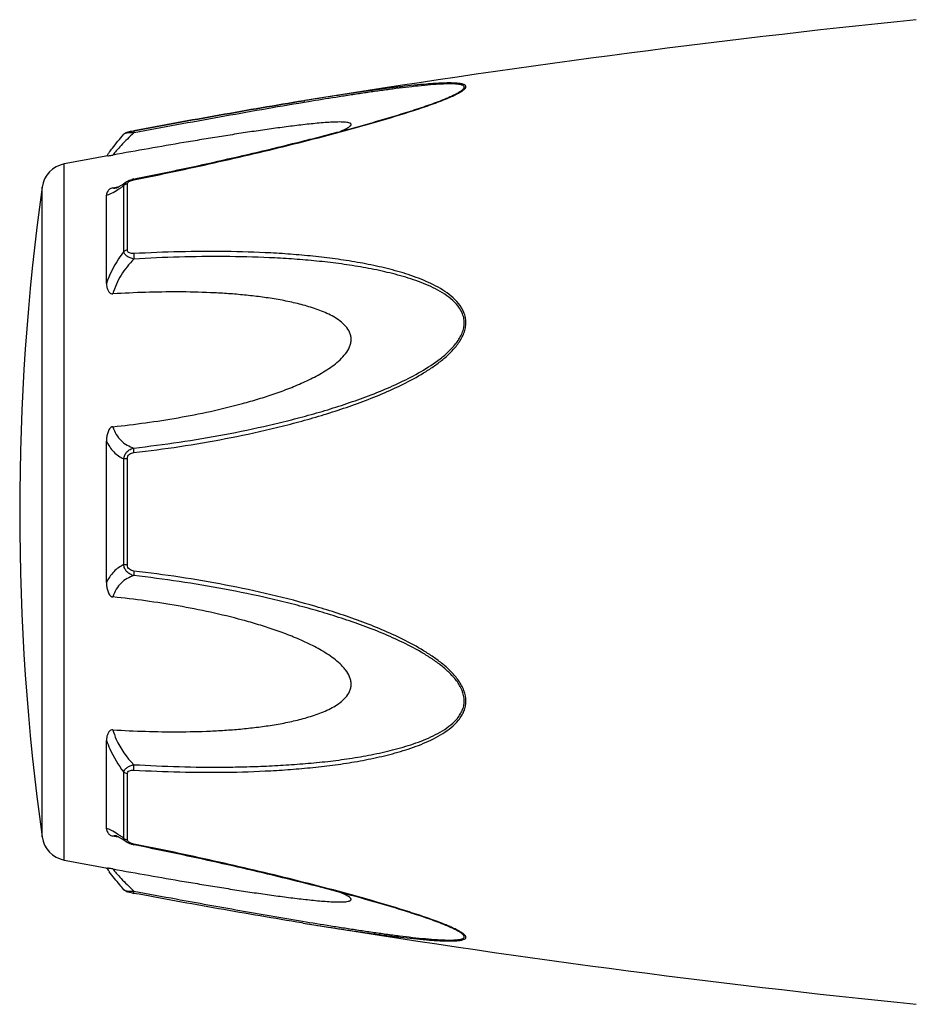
# Model space of a CAD drawing. Header units: millimetres. Extents: x 60394 to 199354, y 20895 to 166073.
# Tile 98 of 256: x 92542 to 92585, y 21633 to 21679. Entities that reach past the tile are written whole.
import ezdxf

# ---------------------------------------------------------------- set-up
doc = ezdxf.new("R2010")
doc.units = ezdxf.units.MM

msp = doc.modelspace()

# ---------------------------------------------------------------- linework, layer by layer
at = {"color": 0, "linetype": 'Continuous'}
for p, q in [((92555.7, 21675.516), (92555.671, 21675.511)), ((92555.671, 21675.511), (92555.7, 21675.516)), ((92555.895, 21675.465), (92555.685, 21675.43)), ((92555.719, 21675.519), (92555.7, 21675.516)), ((92562.429, 21675.629), (92562.432, 21675.63)), ((92547.138, 21673.922), (92547.138, 21673.922)), ((92547.597, 21674.09), (92547.614, 21674.093)), ((92547.634, 21673.992), (92547.616, 21673.989)), ((92544.316, 21639.507), (92544.316, 21672.516)), ((92547.25, 21671.662), (92547.258, 21671.667)), ((92547.258, 21671.667), (92547.259, 21671.668)), ((92547.31, 21668.434), (92547.31, 21671.576)), ((92547.61, 21671.802), (92547.785, 21671.837)), ((92543.267, 21640.606), (92543.267, 21671.417)), ((92546.624, 21671.386), (92546.773, 21671.414)), ((92546.773, 21671.414), (92546.903, 21671.439)), ((92546.784, 21671.379), (92546.785, 21671.379)), ((92547.132, 21668.363), (92547.132, 21671.486)), ((92546.316, 21666.852), (92546.316, 21671.036)), ((92546.316, 21652.664), (92546.316, 21659.376)), ((92547.132, 21653.515), (92547.132, 21658.527)), ((92547.31, 21653.501), (92547.31, 21658.541)), ((92546.316, 21640.996), (92546.316, 21645.184)), ((92547.132, 21640.547), (92547.132, 21643.674)), ((92547.31, 21640.457), (92547.31, 21643.603)), ((92546.779, 21640.616), (92546.624, 21640.645)), ((92546.906, 21640.592), (92546.779, 21640.616)), ((92546.786, 21640.653), (92546.786, 21640.653)), ((92547.259, 21640.365), (92547.25, 21640.371)), ((92547.259, 21640.365), (92547.258, 21640.365)), ((92547.801, 21640.192), (92547.609, 21640.23)), ((92555.643, 21636.517), (92555.596, 21636.524)), ((92562.408, 21636.41), (92562.407, 21636.41))]:
    msp.add_line(p, q, dxfattribs=at)
for centre, radius, start, end in [((92635.79, 21181.972), 500, 95.86353, 99.2151), ((92557.996, 21686.362), 11.634, 291.7214, 292.5819), ((92558.971, 21684.01), 9.088, 292.5987, 293.6391), ((92553.524, 21667.827), 8.803, 144.3884, 144.9605), ((92554.578, 21667.072), 10.1, 143.5801, 144.3916), ((92544.554, 21671.238), 1.3, 100.5629, 172.094), ((92635.79, 21181.972), 499, 100.32224, 100.56288), ((92547.886, 21670.407), 1.423, 101.209, 104.7713), ((92654.202, 21656.012), 112, 172.09404, 187.90596), ((92546.677, 21671.932), 0.564, 280.0673, 280.9293), ((92543.53, 21676.451), 6.132, 302.8759, 303.8307), ((92543.277, 21635.177), 6.609, 55.991, 57.3511), ((92544.554, 21640.785), 1.3, 187.906, 259.4371), ((92541.484, 21632.532), 9.805, 54.8309, 55.9509), ((92547.395, 21640.457), 0.085, 180.0437, 189.0843), ((92547.908, 21641.728), 1.527, 257.9795, 258.733), ((92635.79, 22130.051), 499, 259.43712, 259.67709), ((92553.21, 21643.967), 8.414, 214.9878, 215.2793), ((92554.49, 21644.88), 9.986, 215.3091, 216.3792), ((92549.089, 21645.923), 8.129, 259.0591, 259.5501), ((92635.79, 22130.051), 500, 260.77609, 264.13647), ((92557.935, 21625.526), 11.789, 67.6569, 68.2206), ((92558.896, 21627.847), 9.277, 66.4168, 67.6933)]:
    msp.add_arc(centre, radius, start, end, dxfattribs=at)
for points, knots in [([(92562.616, 21675.685), (92562.694, 21675.719), (92562.84, 21675.786), (92563.041, 21675.89), (92563.184, 21675.977), (92563.273, 21676.047), (92563.328, 21676.101), (92563.366, 21676.165), (92563.347, 21676.223), (92563.313, 21676.255), (92563.264, 21676.281), (92563.201, 21676.302), (92563.125, 21676.32), (92563.002, 21676.339), (92562.826, 21676.352), (92562.595, 21676.357), (92562.342, 21676.353), (92562.073, 21676.342), (92561.793, 21676.325), (92561.402, 21676.295), (92560.899, 21676.248), (92560.282, 21676.18), (92559.652, 21676.102), (92559.011, 21676.017), (92558.362, 21675.926), (92557.708, 21675.83), (92556.826, 21675.696), (92556.163, 21675.591), (92555.719, 21675.519)], [0, 0, 0, 0, 0.02948, 0.055907, 0.078214, 0.087353, 0.094931, 0.105555, 0.109954, 0.115017, 0.121315, 0.129009, 0.138057, 0.148338, 0.172058, 0.199047, 0.228459, 0.259634, 0.292171, 0.325754, 0.395293, 0.467136, 0.540634, 0.615369, 0.691049, 0.767475, 0.844512, 1, 1, 1, 1]), ([(92562.432, 21675.63), (92562.513, 21675.664), (92562.667, 21675.731), (92562.882, 21675.834), (92563.04, 21675.921), (92563.145, 21675.991), (92563.205, 21676.038), (92563.249, 21676.084), (92563.277, 21676.127), (92563.282, 21676.171), (92563.261, 21676.208), (92563.222, 21676.236), (92563.167, 21676.259), (92563.099, 21676.278), (92562.984, 21676.298), (92562.817, 21676.311), (92562.594, 21676.315), (92562.348, 21676.31), (92561.992, 21676.292), (92561.523, 21676.256), (92560.941, 21676.197), (92560.34, 21676.127), (92559.725, 21676.048), (92559.1, 21675.962), (92558.468, 21675.87), (92557.83, 21675.774), (92556.972, 21675.64), (92556.326, 21675.536), (92555.895, 21675.465)], [0, 0, 0, 0, 0.03089, 0.059177, 0.083881, 0.094457, 0.103528, 0.11093, 0.116684, 0.121223, 0.125685, 0.131127, 0.137993, 0.146338, 0.156051, 0.17896, 0.205464, 0.234539, 0.265468, 0.331155, 0.400252, 0.471609, 0.544574, 0.618731, 0.693793, 0.769568, 0.845928, 1, 1, 1, 1]), ([(92547.614, 21674.093), (92548.962, 21674.342), (92551.646, 21674.831), (92554.333, 21675.294), (92555.671, 21675.511)], [0, 0, 0, 0, 0.502936, 1, 1, 1, 1]), ([(92547.615, 21671.765), (92548.889, 21672.019), (92550.794, 21672.421), (92553.32, 21673.003), (92555.2, 21673.459), (92556.755, 21673.856), (92557.985, 21674.189), (92559.19, 21674.527), (92560.368, 21674.878), (92561.501, 21675.253), (92562.042, 21675.45), (92562.302, 21675.554)], [0, 0, 0, 0, 0.256646, 0.384673, 0.512244, 0.638988, 0.701822, 0.764153, 0.886175, 0.944757, 1, 1, 1, 1]), ([(92555.671, 21675.511), (92554.334, 21675.294), (92551.647, 21674.831), (92548.964, 21674.342), (92547.615, 21674.093)], [0, 0, 0, 0, 0.496975, 1, 1, 1, 1]), ([(92555.685, 21675.43), (92554.348, 21675.207), (92551.663, 21674.736), (92548.982, 21674.243), (92547.634, 21673.992)], [0, 0, 0, 0, 0.497132, 1, 1, 1, 1]), ([(92547.785, 21671.837), (92549.059, 21672.092), (92550.965, 21672.494), (92553.491, 21673.077), (92555.061, 21673.457), (92556.309, 21673.771), (92557.237, 21674.014), (92558.157, 21674.263), (92559.065, 21674.518), (92559.958, 21674.781), (92560.826, 21675.051), (92561.651, 21675.328), (92562.181, 21675.525), (92562.432, 21675.63)], [0, 0, 0, 0, 0.25737, 0.385747, 0.513657, 0.577329, 0.64069, 0.703648, 0.766063, 0.827658, 0.887975, 0.946116, 1, 1, 1, 1]), ([(92557.416, 21674.063), (92557.465, 21674.084), (92557.558, 21674.125), (92557.686, 21674.187), (92557.793, 21674.249), (92557.863, 21674.3), (92557.9, 21674.341), (92557.915, 21674.368), (92557.917, 21674.395), (92557.906, 21674.419), (92557.884, 21674.438), (92557.837, 21674.461), (92557.758, 21674.481), (92557.644, 21674.496), (92557.456, 21674.507), (92557.192, 21674.504), (92556.852, 21674.488), (92556.49, 21674.461), (92556.114, 21674.426), (92555.729, 21674.385), (92555.336, 21674.339), (92554.939, 21674.289), (92554.537, 21674.236), (92553.995, 21674.162), (92553.313, 21674.063), (92552.489, 21673.937), (92551.659, 21673.806), (92550.826, 21673.67), (92549.709, 21673.483), (92548.307, 21673.24), (92547.186, 21673.04), (92546.624, 21672.939)], [0, 0, 0, 0, 0.013224, 0.025246, 0.035584, 0.043707, 0.046793, 0.049242, 0.051265, 0.053246, 0.055591, 0.058505, 0.066098, 0.075763, 0.087038, 0.112872, 0.141444, 0.171707, 0.203125, 0.235343, 0.268137, 0.301392, 0.33501, 0.368911, 0.437385, 0.506544, 0.576211, 0.646269, 0.71663, 0.85801, 1, 1, 1, 1]), ([(92546.451, 21673.068), (92546.499, 21673.133), (92546.719, 21673.425), (92546.951, 21673.707), (92547.137, 21673.921)], [0, 0, 0, 0, 0.221481, 1, 1, 1, 1]), ([(92547.616, 21673.989), (92547.407, 21673.797), (92547.123, 21673.517), (92546.8, 21673.159), (92546.674, 21673.006), (92546.624, 21672.939)], [0, 0, 0, 0, 0.588807, 0.825815, 1, 1, 1, 1]), ([(92547.138, 21673.921), (92547.167, 21673.955), (92547.233, 21674.003), (92547.348, 21674.039), (92547.467, 21674.065), (92547.552, 21674.082), (92547.597, 21674.09)], [0, 0, 0, 0, 0.265729, 0.479644, 0.722816, 1, 1, 1, 1]), ([(92547.616, 21673.989), (92547.561, 21673.991), (92547.456, 21673.991), (92547.316, 21673.982), (92547.218, 21673.964), (92547.163, 21673.942), (92547.144, 21673.929), (92547.138, 21673.921)], [0, 0, 0, 0, 0.33971, 0.636245, 0.862204, 0.94183, 1, 1, 1, 1]), ([(92547.614, 21674.093), (92547.611, 21674.093), (92547.61, 21674.08), (92547.609, 21674.062), (92547.612, 21674.028), (92547.614, 21674.003), (92547.616, 21673.989)], [0, 0, 0, 0, 0.078563, 0.274425, 0.586251, 1, 1, 1, 1]), ([(92546.377, 21672.896), (92546.389, 21672.898), (92546.472, 21672.913), (92546.554, 21672.926), (92546.624, 21672.939)], [0, 0, 0, 0, 0.14802, 1, 1, 1, 1]), ([(92546.917, 21671.447), (92546.941, 21671.461), (92547.055, 21671.529), (92547.165, 21671.603), (92547.25, 21671.662)], [0, 0, 0, 0, 0.212027, 1, 1, 1, 1]), ([(92547.132, 21671.486), (92547.137, 21671.521), (92547.168, 21671.592), (92547.225, 21671.644), (92547.258, 21671.667)], [0, 0, 0, 0, 0.468978, 1, 1, 1, 1]), ([(92547.31, 21671.576), (92547.293, 21671.573), (92547.227, 21671.558), (92547.166, 21671.522), (92547.132, 21671.486)], [0, 0, 0, 0, 0.258764, 1, 1, 1, 1]), ([(92547.258, 21671.668), (92547.269, 21671.675), (92547.314, 21671.704), (92547.361, 21671.727), (92547.398, 21671.742)], [0, 0, 0, 0, 0.247211, 1, 1, 1, 1]), ([(92547.31, 21671.576), (92547.31, 21671.581), (92547.312, 21671.606), (92547.326, 21671.629), (92547.338, 21671.643)], [0, 0, 0, 0, 0.225175, 1, 1, 1, 1]), ([(92547.338, 21671.643), (92547.342, 21671.648), (92547.362, 21671.669), (92547.387, 21671.685), (92547.406, 21671.695)], [0, 0, 0, 0, 0.225244, 1, 1, 1, 1]), ([(92547.406, 21671.695), (92547.412, 21671.698), (92547.434, 21671.71), (92547.457, 21671.72), (92547.475, 21671.726)], [0, 0, 0, 0, 0.241505, 1, 1, 1, 1]), ([(92547.475, 21671.726), (92547.486, 21671.731), (92547.532, 21671.746), (92547.579, 21671.758), (92547.615, 21671.765)], [0, 0, 0, 0, 0.246414, 1, 1, 1, 1]), ([(92547.615, 21671.765), (92547.614, 21671.77), (92547.613, 21671.779), (92547.61, 21671.792), (92547.611, 21671.798), (92547.609, 21671.802), (92547.61, 21671.802)], [0, 0, 0, 0, 0.428218, 0.741394, 0.932956, 1, 1, 1, 1]), ([(92546.624, 21671.386), (92546.592, 21671.38), (92546.534, 21671.362), (92546.445, 21671.309), (92546.372, 21671.232), (92546.326, 21671.133), (92546.316, 21671.067), (92546.316, 21671.036)], [0, 0, 0, 0, 0.19482, 0.35748, 0.608365, 0.813655, 1, 1, 1, 1]), ([(92546.316, 21671.036), (92546.354, 21671.043), (92546.436, 21671.068), (92546.62, 21671.151), (92546.76, 21671.237), (92546.859, 21671.301)], [0, 0, 0, 0, 0.189472, 0.420855, 1, 1, 1, 1]), ([(92546.624, 21671.386), (92546.634, 21671.381), (92546.683, 21671.365), (92546.736, 21671.37), (92546.776, 21671.377)], [0, 0, 0, 0, 0.213215, 1, 1, 1, 1]), ([(92546.78, 21671.378), (92546.778, 21671.377), (92546.775, 21671.376), (92546.771, 21671.376), (92546.779, 21671.378), (92546.784, 21671.38), (92546.803, 21671.388), (92546.824, 21671.398), (92546.851, 21671.411), (92546.883, 21671.428), (92546.905, 21671.44), (92546.917, 21671.447)], [0, 0, 0, 0, 0.050729, 0.053439, 0.064665, 0.125059, 0.230112, 0.374221, 0.553235, 0.763061, 1, 1, 1, 1]), ([(92546.944, 21671.357), (92546.959, 21671.367), (92547.022, 21671.41), (92547.085, 21671.453), (92547.132, 21671.486)], [0, 0, 0, 0, 0.242177, 1, 1, 1, 1]), ([(92547.132, 21668.363), (92547.046, 21668.25), (92546.716, 21667.781), (92546.458, 21667.26), (92546.316, 21666.852)], [0, 0, 0, 0, 0.246978, 1, 1, 1, 1]), ([(92547.31, 21668.434), (92547.293, 21668.432), (92547.229, 21668.42), (92547.168, 21668.393), (92547.132, 21668.363)], [0, 0, 0, 0, 0.266982, 1, 1, 1, 1]), ([(92547.616, 21668.008), (92547.556, 21668.021), (92547.442, 21668.055), (92547.291, 21668.132), (92547.178, 21668.233), (92547.138, 21668.321), (92547.132, 21668.363)], [0, 0, 0, 0, 0.291894, 0.562609, 0.798475, 1, 1, 1, 1]), ([(92547.615, 21668.265), (92547.578, 21668.263), (92547.506, 21668.264), (92547.404, 21668.287), (92547.326, 21668.346), (92547.31, 21668.407), (92547.31, 21668.434)], [0, 0, 0, 0, 0.287056, 0.554503, 0.787456, 1, 1, 1, 1]), ([(92547.616, 21658.829), (92548.342, 21658.913), (92549.793, 21659.105), (92551.959, 21659.474), (92553.751, 21659.861), (92555.177, 21660.215), (92556.242, 21660.507), (92557.298, 21660.834), (92558.344, 21661.198), (92559.375, 21661.603), (92560.385, 21662.062), (92561.199, 21662.502), (92561.819, 21662.904), (92562.262, 21663.234), (92562.67, 21663.601), (92563.021, 21664.015), (92563.242, 21664.405), (92563.34, 21664.739), (92563.365, 21664.993), (92563.339, 21665.242), (92563.243, 21665.557), (92563.025, 21665.91), (92562.67, 21666.257), (92562.26, 21666.546), (92561.817, 21666.791), (92561.195, 21667.074), (92560.379, 21667.359), (92559.37, 21667.625), (92558.339, 21667.835), (92557.294, 21668.001), (92556.238, 21668.13), (92555.174, 21668.228), (92553.746, 21668.322), (92551.949, 21668.375), (92549.785, 21668.363), (92548.339, 21668.305), (92547.615, 21668.265)], [0, 0, 0, 0, 0.063635, 0.127396, 0.191296, 0.223303, 0.255348, 0.287434, 0.319562, 0.351727, 0.383919, 0.416107, 0.432182, 0.448215, 0.464156, 0.479907, 0.495291, 0.502793, 0.510127, 0.517331, 0.52445, 0.538608, 0.552922, 0.567437, 0.582127, 0.596956, 0.626929, 0.657232, 0.687777, 0.718508, 0.74939, 0.780398, 0.811517, 0.874045, 0.936883, 1, 1, 1, 1]), ([(92547.616, 21668.008), (92547.386, 21667.779), (92546.977, 21667.268), (92546.706, 21666.667), (92546.624, 21666.353)], [0, 0, 0, 0, 0.500208, 1, 1, 1, 1]), ([(92547.615, 21668.265), (92547.611, 21668.225), (92547.608, 21668.139), (92547.612, 21668.053), (92547.616, 21668.008)], [0, 0, 0, 0, 0.467767, 1, 1, 1, 1]), ([(92547.617, 21659.046), (92548.335, 21659.127), (92549.769, 21659.314), (92551.911, 21659.67), (92553.685, 21660.043), (92555.096, 21660.385), (92556.151, 21660.666), (92557.197, 21660.979), (92558.234, 21661.329), (92559.258, 21661.716), (92560.263, 21662.154), (92561.237, 21662.659), (92562.005, 21663.156), (92562.561, 21663.624), (92562.864, 21663.959), (92563.064, 21664.254), (92563.183, 21664.488), (92563.261, 21664.733), (92563.288, 21664.984), (92563.26, 21665.23), (92563.156, 21665.538), (92562.926, 21665.879), (92562.559, 21666.206), (92562.143, 21666.476), (92561.696, 21666.703), (92561.229, 21666.899), (92560.748, 21667.069), (92560.092, 21667.267), (92559.253, 21667.471), (92558.229, 21667.662), (92557.193, 21667.812), (92556.146, 21667.927), (92555.093, 21668.014), (92553.679, 21668.094), (92551.902, 21668.134), (92549.761, 21668.112), (92548.332, 21668.049), (92547.616, 21668.008)], [0, 0, 0, 0, 0.063589, 0.127295, 0.191136, 0.223111, 0.255121, 0.287171, 0.319267, 0.351401, 0.383569, 0.41575, 0.447866, 0.463844, 0.479652, 0.487454, 0.495134, 0.502662, 0.51, 0.517195, 0.524298, 0.538439, 0.552765, 0.567303, 0.582017, 0.596869, 0.611832, 0.626888, 0.657217, 0.687781, 0.718525, 0.749415, 0.780427, 0.811548, 0.874072, 0.936899, 1, 1, 1, 1]), ([(92546.316, 21666.852), (92546.316, 21666.801), (92546.325, 21666.697), (92546.36, 21666.572), (92546.408, 21666.479), (92546.458, 21666.414), (92546.53, 21666.361), (92546.592, 21666.351), (92546.624, 21666.353)], [0, 0, 0, 0, 0.238003, 0.476366, 0.597445, 0.721615, 0.853559, 1, 1, 1, 1]), ([(92546.624, 21660.058), (92547.14, 21660.11), (92548.172, 21660.234), (92549.713, 21660.474), (92551.248, 21660.773), (92552.517, 21661.08), (92553.522, 21661.369), (92554.27, 21661.61), (92555.009, 21661.88), (92555.735, 21662.187), (92556.322, 21662.482), (92556.771, 21662.752), (92557.094, 21662.975), (92557.395, 21663.224), (92557.658, 21663.506), (92557.826, 21663.779), (92557.903, 21664.015), (92557.922, 21664.195), (92557.903, 21664.372), (92557.827, 21664.594), (92557.66, 21664.839), (92557.394, 21665.074), (92557.093, 21665.268), (92556.77, 21665.432), (92556.319, 21665.621), (92555.731, 21665.809), (92555.006, 21665.985), (92554.268, 21666.122), (92553.52, 21666.229), (92552.766, 21666.312), (92552.007, 21666.373), (92550.988, 21666.429), (92549.708, 21666.457), (92548.167, 21666.435), (92547.139, 21666.386), (92546.624, 21666.353)], [0, 0, 0, 0, 0.063495, 0.12712, 0.190878, 0.25478, 0.286791, 0.31884, 0.350926, 0.383041, 0.415158, 0.431203, 0.447213, 0.463143, 0.478902, 0.4943, 0.5018, 0.509129, 0.516317, 0.523425, 0.537606, 0.551987, 0.566584, 0.581352, 0.596258, 0.626376, 0.656797, 0.687441, 0.718253, 0.749203, 0.780268, 0.811433, 0.874017, 0.936884, 1, 1, 1, 1]), ([(92546.624, 21660.058), (92546.591, 21660.054), (92546.525, 21660.028), (92546.457, 21659.952), (92546.407, 21659.863), (92546.36, 21659.739), (92546.325, 21659.576), (92546.316, 21659.443), (92546.316, 21659.377)], [0, 0, 0, 0, 0.125535, 0.252013, 0.377694, 0.502869, 0.751849, 1, 1, 1, 1]), ([(92546.624, 21660.058), (92546.661, 21659.929), (92546.762, 21659.688), (92546.996, 21659.389), (92547.287, 21659.174), (92547.505, 21659.082), (92547.617, 21659.046)], [0, 0, 0, 0, 0.272929, 0.523074, 0.761734, 1, 1, 1, 1]), ([(92546.316, 21659.376), (92546.403, 21659.187), (92546.627, 21658.846), (92546.96, 21658.61), (92547.132, 21658.527)], [0, 0, 0, 0, 0.522223, 1, 1, 1, 1]), ([(92547.132, 21658.527), (92547.138, 21658.589), (92547.171, 21658.714), (92547.282, 21658.872), (92547.436, 21658.987), (92547.556, 21659.031), (92547.617, 21659.046)], [0, 0, 0, 0, 0.250125, 0.500215, 0.750197, 1, 1, 1, 1]), ([(92547.616, 21658.829), (92547.613, 21658.871), (92547.609, 21658.943), (92547.611, 21659.016), (92547.617, 21659.046)], [0, 0, 0, 0, 0.583261, 1, 1, 1, 1]), ([(92547.31, 21658.541), (92547.293, 21658.541), (92547.233, 21658.539), (92547.174, 21658.534), (92547.132, 21658.527)], [0, 0, 0, 0, 0.284006, 1, 1, 1, 1]), ([(92547.31, 21658.541), (92547.31, 21658.58), (92547.324, 21658.658), (92547.398, 21658.753), (92547.502, 21658.809), (92547.578, 21658.824), (92547.616, 21658.829)], [0, 0, 0, 0, 0.249368, 0.500015, 0.750587, 1, 1, 1, 1]), ([(92547.132, 21653.515), (92546.96, 21653.431), (92546.628, 21653.195), (92546.403, 21652.853), (92546.316, 21652.664)], [0, 0, 0, 0, 0.477899, 1, 1, 1, 1]), ([(92547.616, 21652.996), (92547.555, 21653.011), (92547.436, 21653.056), (92547.281, 21653.17), (92547.171, 21653.328), (92547.138, 21653.453), (92547.132, 21653.515)], [0, 0, 0, 0, 0.249817, 0.499798, 0.74986, 1, 1, 1, 1]), ([(92547.31, 21653.501), (92547.293, 21653.501), (92547.233, 21653.503), (92547.174, 21653.508), (92547.132, 21653.515)], [0, 0, 0, 0, 0.284019, 1, 1, 1, 1]), ([(92547.615, 21653.213), (92547.577, 21653.218), (92547.501, 21653.234), (92547.397, 21653.289), (92547.324, 21653.384), (92547.31, 21653.462), (92547.31, 21653.501)], [0, 0, 0, 0, 0.249451, 0.500018, 0.750583, 1, 1, 1, 1]), ([(92547.616, 21652.996), (92547.505, 21652.96), (92547.287, 21652.867), (92546.996, 21652.652), (92546.761, 21652.353), (92546.661, 21652.112), (92546.624, 21651.983)], [0, 0, 0, 0, 0.238394, 0.476974, 0.727116, 1, 1, 1, 1]), ([(92547.615, 21653.213), (92547.612, 21653.171), (92547.608, 21653.099), (92547.611, 21653.026), (92547.616, 21652.996)], [0, 0, 0, 0, 0.582827, 1, 1, 1, 1]), ([(92547.616, 21643.772), (92548.34, 21643.732), (92549.786, 21643.673), (92551.95, 21643.658), (92553.747, 21643.718), (92555.175, 21643.811), (92556.239, 21643.907), (92557.295, 21644.037), (92558.34, 21644.204), (92559.371, 21644.414), (92560.38, 21644.681), (92561.195, 21644.967), (92561.818, 21645.25), (92562.26, 21645.495), (92562.669, 21645.784), (92562.966, 21646.076), (92563.156, 21646.344), (92563.269, 21646.562), (92563.341, 21646.799), (92563.373, 21647.134), (92563.282, 21647.564), (92563.023, 21648.028), (92562.67, 21648.442), (92562.262, 21648.809), (92561.819, 21649.139), (92561.199, 21649.54), (92560.385, 21649.98), (92559.375, 21650.439), (92558.343, 21650.844), (92557.297, 21651.207), (92555.89, 21651.641), (92554.112, 21652.108), (92551.957, 21652.562), (92549.792, 21652.935), (92548.341, 21653.129), (92547.615, 21653.213)], [0, 0, 0, 0, 0.063127, 0.125969, 0.188473, 0.219596, 0.250616, 0.281496, 0.312222, 0.342767, 0.373071, 0.403045, 0.417875, 0.432563, 0.447076, 0.461383, 0.468491, 0.475585, 0.482706, 0.489913, 0.504703, 0.520085, 0.535843, 0.551789, 0.567824, 0.583902, 0.616092, 0.648285, 0.680449, 0.712576, 0.744661, 0.808707, 0.872603, 0.936364, 1, 1, 1, 1]), ([(92547.617, 21644.03), (92548.333, 21643.989), (92549.762, 21643.926), (92551.549, 21643.905), (92552.972, 21643.929), (92554.035, 21643.969), (92555.094, 21644.03), (92556.148, 21644.113), (92557.194, 21644.228), (92558.23, 21644.381), (92559.254, 21644.572), (92560.258, 21644.816), (92561.072, 21645.078), (92561.696, 21645.34), (92562.143, 21645.568), (92562.559, 21645.837), (92562.865, 21646.112), (92563.064, 21646.369), (92563.184, 21646.58), (92563.262, 21646.812), (92563.297, 21647.144), (92563.197, 21647.569), (92562.924, 21648.022), (92562.56, 21648.419), (92562.145, 21648.771), (92561.698, 21649.086), (92561.075, 21649.469), (92560.263, 21649.89), (92559.258, 21650.328), (92558.233, 21650.716), (92557.196, 21651.063), (92556.149, 21651.376), (92555.096, 21651.66), (92553.685, 21652.002), (92551.909, 21652.366), (92549.768, 21652.727), (92548.334, 21652.915), (92547.616, 21652.996)], [0, 0, 0, 0, 0.063114, 0.125949, 0.157245, 0.188456, 0.219582, 0.250607, 0.281495, 0.312234, 0.342798, 0.373129, 0.40314, 0.417992, 0.432705, 0.447241, 0.461558, 0.468661, 0.475744, 0.482848, 0.490045, 0.504858, 0.520307, 0.536124, 0.552106, 0.56816, 0.584244, 0.616427, 0.648598, 0.680734, 0.712828, 0.744881, 0.776894, 0.808867, 0.872702, 0.936412, 1, 1, 1, 1]), ([(92546.316, 21652.664), (92546.316, 21652.598), (92546.325, 21652.465), (92546.36, 21652.302), (92546.407, 21652.177), (92546.457, 21652.089), (92546.525, 21652.013), (92546.591, 21651.986), (92546.624, 21651.983)], [0, 0, 0, 0, 0.248169, 0.497163, 0.622341, 0.748019, 0.874484, 1, 1, 1, 1]), ([(92546.624, 21645.684), (92547.139, 21645.652), (92548.167, 21645.603), (92549.708, 21645.581), (92550.988, 21645.609), (92552.007, 21645.666), (92552.766, 21645.727), (92553.52, 21645.81), (92554.268, 21645.917), (92555.006, 21646.055), (92555.731, 21646.231), (92556.319, 21646.419), (92556.77, 21646.608), (92557.093, 21646.773), (92557.394, 21646.967), (92557.659, 21647.202), (92557.828, 21647.447), (92557.904, 21647.669), (92557.922, 21647.846), (92557.902, 21648.026), (92557.826, 21648.263), (92557.693, 21648.48), (92557.528, 21648.674), (92557.345, 21648.858), (92557.094, 21649.066), (92556.771, 21649.29), (92556.322, 21649.56), (92555.734, 21649.855), (92555.009, 21650.162), (92554.27, 21650.432), (92553.522, 21650.673), (92552.517, 21650.961), (92551.248, 21651.268), (92549.713, 21651.567), (92548.172, 21651.807), (92547.14, 21651.931), (92546.624, 21651.983)], [0, 0, 0, 0, 0.063112, 0.125975, 0.188555, 0.219719, 0.250782, 0.281729, 0.312543, 0.343186, 0.373609, 0.403727, 0.418634, 0.433407, 0.448005, 0.462391, 0.476578, 0.483689, 0.490881, 0.498215, 0.505719, 0.521118, 0.528977, 0.536891, 0.552822, 0.568831, 0.584876, 0.616992, 0.649103, 0.681187, 0.713234, 0.745242, 0.809138, 0.87289, 0.93651, 1, 1, 1, 1]), ([(92546.624, 21645.684), (92546.592, 21645.686), (92546.53, 21645.677), (92546.458, 21645.624), (92546.408, 21645.559), (92546.36, 21645.465), (92546.325, 21645.34), (92546.316, 21645.236), (92546.316, 21645.185)], [0, 0, 0, 0, 0.146355, 0.278259, 0.402425, 0.523518, 0.761934, 1, 1, 1, 1]), ([(92546.624, 21645.684), (92546.664, 21645.529), (92546.881, 21644.917), (92547.271, 21644.373), (92547.617, 21644.03)], [0, 0, 0, 0, 0.247925, 1, 1, 1, 1]), ([(92546.316, 21645.184), (92546.363, 21645.048), (92546.575, 21644.515), (92546.872, 21644.016), (92547.132, 21643.674)], [0, 0, 0, 0, 0.251574, 1, 1, 1, 1]), ([(92547.132, 21643.674), (92547.138, 21643.716), (92547.178, 21643.804), (92547.292, 21643.905), (92547.443, 21643.983), (92547.557, 21644.017), (92547.617, 21644.03)], [0, 0, 0, 0, 0.201639, 0.43756, 0.708236, 1, 1, 1, 1]), ([(92547.616, 21643.772), (92547.612, 21643.812), (92547.609, 21643.899), (92547.613, 21643.985), (92547.617, 21644.03)], [0, 0, 0, 0, 0.467922, 1, 1, 1, 1]), ([(92547.31, 21643.603), (92547.293, 21643.605), (92547.229, 21643.617), (92547.168, 21643.644), (92547.132, 21643.674)], [0, 0, 0, 0, 0.267018, 1, 1, 1, 1]), ([(92547.31, 21643.603), (92547.31, 21643.631), (92547.326, 21643.691), (92547.405, 21643.75), (92547.506, 21643.773), (92547.579, 21643.774), (92547.616, 21643.772)], [0, 0, 0, 0, 0.212614, 0.445637, 0.713059, 1, 1, 1, 1]), ([(92546.843, 21640.742), (92546.747, 21640.803), (92546.611, 21640.885), (92546.433, 21640.965), (92546.353, 21640.989), (92546.316, 21640.996)], [0, 0, 0, 0, 0.577794, 0.80943, 1, 1, 1, 1]), ([(92546.316, 21640.996), (92546.316, 21640.964), (92546.326, 21640.898), (92546.372, 21640.799), (92546.445, 21640.722), (92546.534, 21640.669), (92546.592, 21640.652), (92546.624, 21640.645)], [0, 0, 0, 0, 0.186516, 0.391937, 0.642812, 0.805374, 1, 1, 1, 1]), ([(92546.786, 21640.653), (92546.77, 21640.656), (92546.716, 21640.664), (92546.659, 21640.662), (92546.624, 21640.645)], [0, 0, 0, 0, 0.296315, 1, 1, 1, 1]), ([(92546.921, 21640.583), (92546.892, 21640.599), (92546.846, 21640.624), (92546.798, 21640.646), (92546.78, 21640.653)], [0, 0, 0, 0, 0.632551, 1, 1, 1, 1]), ([(92547.25, 21640.371), (92547.22, 21640.392), (92547.112, 21640.465), (92547.002, 21640.536), (92546.921, 21640.583)], [0, 0, 0, 0, 0.283099, 1, 1, 1, 1]), ([(92547.31, 21640.457), (92547.293, 21640.46), (92547.227, 21640.475), (92547.166, 21640.511), (92547.132, 21640.547)], [0, 0, 0, 0, 0.258792, 1, 1, 1, 1]), ([(92547.259, 21640.365), (92547.226, 21640.388), (92547.169, 21640.44), (92547.137, 21640.512), (92547.132, 21640.547)], [0, 0, 0, 0, 0.53106, 1, 1, 1, 1]), ([(92547.454, 21640.271), (92547.437, 21640.277), (92547.369, 21640.301), (92547.303, 21640.334), (92547.259, 21640.365)], [0, 0, 0, 0, 0.254193, 1, 1, 1, 1]), ([(92547.408, 21640.337), (92547.394, 21640.344), (92547.353, 21640.369), (92547.316, 21640.411), (92547.311, 21640.444)], [0, 0, 0, 0, 0.308636, 1, 1, 1, 1]), ([(92547.476, 21640.306), (92547.47, 21640.308), (92547.447, 21640.317), (92547.424, 21640.328), (92547.408, 21640.337)], [0, 0, 0, 0, 0.257368, 1, 1, 1, 1]), ([(92547.615, 21640.268), (92547.614, 21640.263), (92547.613, 21640.254), (92547.61, 21640.241), (92547.61, 21640.235), (92547.609, 21640.231), (92547.609, 21640.23)], [0, 0, 0, 0, 0.428099, 0.741246, 0.932847, 1, 1, 1, 1]), ([(92562.309, 21636.473), (92562.05, 21636.577), (92561.508, 21636.775), (92560.375, 21637.15), (92558.891, 21637.594), (92557.066, 21638.095), (92554.577, 21638.735), (92551.427, 21639.474), (92548.889, 21640.014), (92547.615, 21640.268)], [0, 0, 0, 0, 0.055213, 0.113792, 0.23581, 0.360995, 0.487722, 0.743348, 1, 1, 1, 1]), ([(92562.408, 21636.41), (92562.157, 21636.514), (92561.627, 21636.711), (92560.803, 21636.987), (92559.937, 21637.257), (92558.742, 21637.608), (92557.218, 21638.026), (92554.739, 21638.664), (92551.599, 21639.4), (92549.071, 21639.938), (92547.801, 21640.192)], [0, 0, 0, 0, 0.054079, 0.112293, 0.172626, 0.23422, 0.359577, 0.486553, 0.742745, 1, 1, 1, 1]), ([(92546.624, 21639.085), (92546.592, 21639.091), (92546.508, 21639.106), (92546.424, 21639.119), (92546.371, 21639.129)], [0, 0, 0, 0, 0.376124, 1, 1, 1, 1]), ([(92547.137, 21638.101), (92547.072, 21638.177), (92546.834, 21638.455), (92546.608, 21638.743), (92546.45, 21638.956)], [0, 0, 0, 0, 0.274505, 1, 1, 1, 1]), ([(92546.624, 21639.085), (92546.674, 21639.018), (92546.8, 21638.864), (92547.024, 21638.616), (92547.302, 21638.331), (92547.507, 21638.135), (92547.617, 21638.034)], [0, 0, 0, 0, 0.174298, 0.411219, 0.692021, 1, 1, 1, 1]), ([(92546.624, 21639.085), (92547.187, 21638.984), (92548.31, 21638.783), (92549.713, 21638.541), (92550.833, 21638.354), (92551.667, 21638.217), (92552.498, 21638.086), (92553.323, 21637.96), (92554.007, 21637.862), (92554.549, 21637.787), (92554.951, 21637.735), (92555.349, 21637.685), (92555.742, 21637.64), (92556.128, 21637.599), (92556.504, 21637.564), (92556.866, 21637.538), (92557.205, 21637.522), (92557.468, 21637.521), (92557.655, 21637.532), (92557.767, 21637.548), (92557.845, 21637.568), (92557.889, 21637.593), (92557.91, 21637.613), (92557.918, 21637.638), (92557.912, 21637.665), (92557.895, 21637.692), (92557.856, 21637.734), (92557.783, 21637.786), (92557.674, 21637.847), (92557.544, 21637.911), (92557.45, 21637.952), (92557.4, 21637.972)], [0, 0, 0, 0, 0.142006, 0.283398, 0.353765, 0.423828, 0.493495, 0.562647, 0.631121, 0.66502, 0.698626, 0.731869, 0.764656, 0.796849, 0.828224, 0.858442, 0.886945, 0.912611, 0.92378, 0.93331, 0.940718, 0.943524, 0.945777, 0.947738, 0.949832, 0.952411, 0.955637, 0.963997, 0.974507, 0.98666, 1, 1, 1, 1]), ([(92547.546, 21637.942), (92547.506, 21637.95), (92547.432, 21637.965), (92547.327, 21637.989), (92547.224, 21638.024), (92547.164, 21638.07), (92547.137, 21638.101)], [0, 0, 0, 0, 0.273626, 0.507992, 0.727544, 1, 1, 1, 1]), ([(92547.137, 21638.101), (92547.144, 21638.094), (92547.163, 21638.081), (92547.218, 21638.059), (92547.316, 21638.041), (92547.457, 21638.031), (92547.561, 21638.032), (92547.617, 21638.034)], [0, 0, 0, 0, 0.057868, 0.137343, 0.363312, 0.660033, 1, 1, 1, 1]), ([(92547.614, 21637.929), (92547.612, 21637.93), (92547.61, 21637.943), (92547.61, 21637.96), (92547.612, 21637.995), (92547.615, 21638.02), (92547.617, 21638.034)], [0, 0, 0, 0, 0.078467, 0.274376, 0.586265, 1, 1, 1, 1]), ([(92555.596, 21636.524), (92554.27, 21636.74), (92551.608, 21637.199), (92548.95, 21637.682), (92547.614, 21637.929)], [0, 0, 0, 0, 0.497068, 1, 1, 1, 1]), ([(92547.617, 21638.034), (92548.287, 21637.91), (92549.958, 21637.601), (92552.621, 21637.119), (92554.616, 21636.775), (92555.609, 21636.609)], [0, 0, 0, 0, 0.251917, 0.627872, 1, 1, 1, 1]), ([(92555.609, 21636.609), (92556.055, 21636.535), (92556.721, 21636.425), (92557.608, 21636.286), (92558.266, 21636.186), (92558.919, 21636.09), (92559.565, 21636), (92560.201, 21635.917), (92560.825, 21635.842), (92561.428, 21635.779), (92561.916, 21635.74), (92562.287, 21635.72), (92562.544, 21635.713), (92562.778, 21635.715), (92562.955, 21635.727), (92563.078, 21635.746), (92563.153, 21635.764), (92563.213, 21635.786), (92563.257, 21635.813), (92563.281, 21635.852), (92563.277, 21635.897), (92563.25, 21635.941), (92563.206, 21635.988), (92563.145, 21636.037), (92563.038, 21636.11), (92562.875, 21636.2), (92562.653, 21636.306), (92562.492, 21636.375), (92562.408, 21636.41)], [0, 0, 0, 0, 0.153439, 0.229445, 0.304902, 0.379707, 0.453642, 0.526452, 0.597735, 0.666841, 0.732698, 0.763801, 0.793118, 0.81995, 0.843381, 0.853458, 0.862207, 0.869459, 0.875128, 0.87961, 0.884095, 0.889726, 0.896977, 0.905865, 0.916254, 0.94079, 0.969089, 1, 1, 1, 1]), ([(92555.643, 21636.517), (92556.091, 21636.444), (92556.76, 21636.338), (92557.649, 21636.202), (92558.31, 21636.106), (92558.964, 21636.014), (92559.611, 21635.928), (92560.248, 21635.85), (92560.87, 21635.781), (92561.378, 21635.733), (92561.773, 21635.703), (92562.056, 21635.685), (92562.328, 21635.674), (92562.583, 21635.669), (92562.817, 21635.674), (92562.995, 21635.688), (92563.12, 21635.707), (92563.198, 21635.724), (92563.263, 21635.746), (92563.314, 21635.772), (92563.348, 21635.804), (92563.36, 21635.846), (92563.348, 21635.891), (92563.317, 21635.936), (92563.27, 21635.983), (92563.182, 21636.054), (92563.038, 21636.142), (92562.835, 21636.247), (92562.686, 21636.314), (92562.607, 21636.349)], [0, 0, 0, 0, 0.155309, 0.232207, 0.308518, 0.38411, 0.45876, 0.532202, 0.604002, 0.673502, 0.707078, 0.73962, 0.77081, 0.800217, 0.827213, 0.851007, 0.8614, 0.870581, 0.878415, 0.8848, 0.889847, 0.894233, 0.899058, 0.905123, 0.912705, 0.92179, 0.943969, 0.970425, 1, 1, 1, 1])]:
    msp.add_open_spline(points, degree=3, knots=knots, dxfattribs=at)
for points in [[(92547.398, 21671.742), (92547.439, 21671.758), (92547.481, 21671.771), (92547.523, 21671.783)], [(92547.59, 21640.235), (92547.544, 21640.244), (92547.498, 21640.256), (92547.454, 21640.271)], [(92547.524, 21640.29), (92547.508, 21640.295), (92547.492, 21640.3), (92547.476, 21640.306)], [(92547.615, 21640.268), (92547.584, 21640.274), (92547.554, 21640.282), (92547.524, 21640.29)]]:
    msp.add_open_spline(points, degree=3, dxfattribs=at)

doc.saveas('drawing.dxf')
